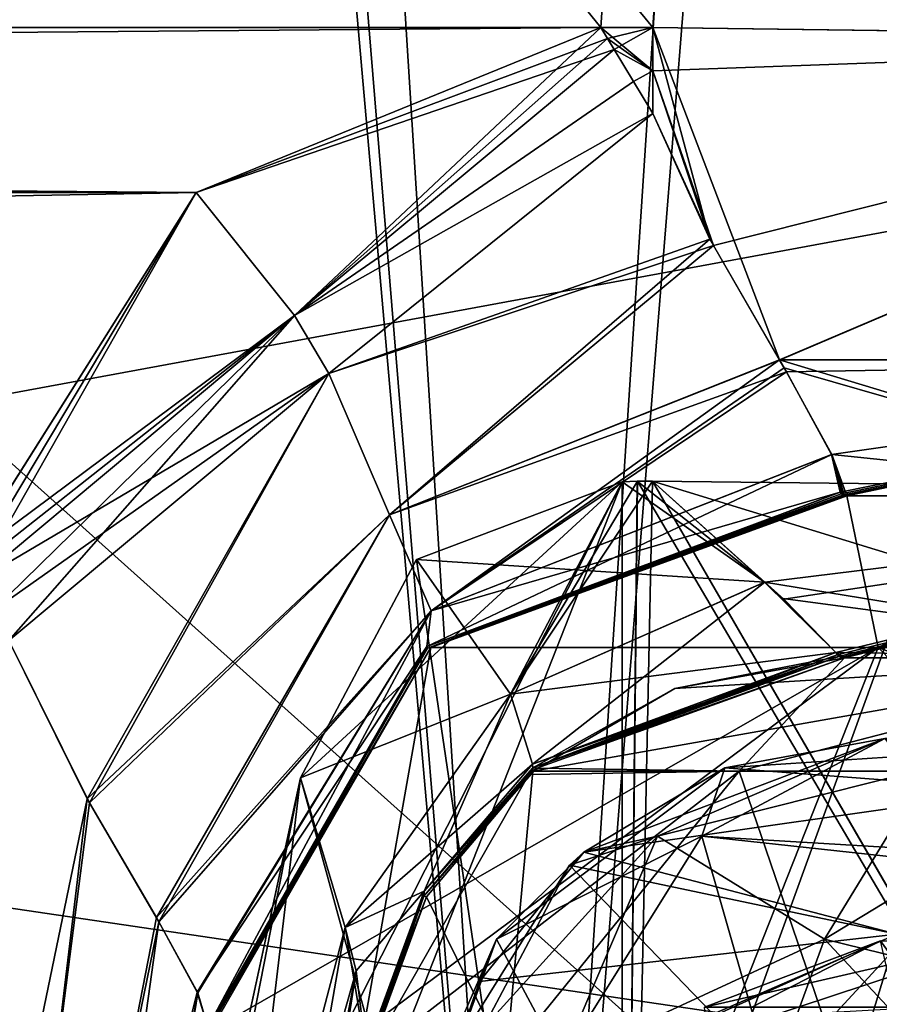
# Model space of a CAD drawing. Header units: millimetres. Extents: x -269 to 269, y -42 to 464.
# Tile 95 of 256: x 45 to 55, y 27 to 39. Entities that reach past the tile are written whole.
import ezdxf

# ---------------------------------------------------------------- set-up
doc = ezdxf.new("R2010")
doc.units = ezdxf.units.MM
doc.header["$LTSCALE"] = 65.185185
for name, color, linetype in [('13', 7, 'CONTINUOUS'), ('1416', 7, 'CONTINUOUS'), ('1437', 7, 'CONTINUOUS'), ('1492', 7, 'CONTINUOUS'), ('1493', 7, 'CONTINUOUS'), ('1494', 7, 'CONTINUOUS'), ('1495', 7, 'CONTINUOUS'), ('1496', 7, 'CONTINUOUS'), ('1499', 7, 'CONTINUOUS'), ('1500', 7, 'CONTINUOUS'), ('1501', 7, 'CONTINUOUS'), ('1511', 7, 'CONTINUOUS'), ('1512', 7, 'CONTINUOUS'), ('1513', 7, 'CONTINUOUS'), ('1514', 7, 'CONTINUOUS'), ('1515', 7, 'CONTINUOUS'), ('1516', 7, 'CONTINUOUS'), ('1517', 7, 'CONTINUOUS'), ('1518', 7, 'CONTINUOUS'), ('1519', 7, 'CONTINUOUS'), ('1520', 7, 'CONTINUOUS'), ('1533', 7, 'CONTINUOUS'), ('1534', 7, 'CONTINUOUS'), ('1544', 7, 'CONTINUOUS'), ('1545', 7, 'CONTINUOUS'), ('1560', 7, 'CONTINUOUS'), ('1581', 7, 'CONTINUOUS'), ('16', 7, 'CONTINUOUS'), ('1653', 7, 'CONTINUOUS'), ('1667', 7, 'CONTINUOUS'), ('1668', 7, 'CONTINUOUS'), ('1669', 7, 'CONTINUOUS'), ('1670', 7, 'CONTINUOUS'), ('1671', 7, 'CONTINUOUS'), ('1672', 7, 'CONTINUOUS'), ('1673', 7, 'CONTINUOUS'), ('1674', 7, 'CONTINUOUS'), ('1676', 7, 'CONTINUOUS'), ('1681', 7, 'CONTINUOUS'), ('1684', 7, 'CONTINUOUS'), ('1685', 7, 'CONTINUOUS'), ('1686', 7, 'CONTINUOUS'), ('1687', 7, 'CONTINUOUS'), ('1693', 7, 'CONTINUOUS'), ('1694', 7, 'CONTINUOUS'), ('1697', 7, 'CONTINUOUS'), ('1698', 7, 'CONTINUOUS'), ('1700', 7, 'CONTINUOUS'), ('1749', 7, 'CONTINUOUS'), ('1773', 7, 'CONTINUOUS'), ('1785', 7, 'CONTINUOUS'), ('1787', 7, 'CONTINUOUS'), ('1788', 7, 'CONTINUOUS'), ('1850', 7, 'CONTINUOUS'), ('1873', 7, 'CONTINUOUS'), ('1904', 7, 'CONTINUOUS'), ('1905', 7, 'CONTINUOUS'), ('1920', 7, 'CONTINUOUS'), ('1922', 7, 'CONTINUOUS'), ('1930', 7, 'CONTINUOUS'), ('1988', 7, 'CONTINUOUS'), ('2002', 7, 'CONTINUOUS')]:
    doc.layers.add(name, color=color, linetype=linetype)

msp = doc.modelspace()

# ---------------------------------------------------------------- linework, layer by layer
at = {"layer": '13', "color": 7, "linetype": 'CONTINUOUS', "true_color": 0x404040}
for points in [[(227, -16, -447), (-227, -16, -447), (227, 68, -447), (227, -16, -447)], [(-227, -16, -447), (-227, 68, -447), (227, 68, -447), (-227, -16, -447)]]:
    msp.add_3dface(points, dxfattribs=at)
at = {"layer": '1416', "linetype": 'CONTINUOUS'}
for points in [[(74.339, 371, -331.453), (-218.339, 371, -331.453), (-196.611, 38.791, -319.852), (74.339, 371, -331.453)], [(-195.968, 38.791, -319.852), (74.339, 371, -331.453), (-196.611, 38.791, -319.852), (-195.968, 38.791, -319.852)], [(74.339, 371, -331.453), (-195.968, 38.791, -319.852), (51.968, 38.791, -319.852), (74.339, 371, -331.453)], [(52.611, 38.791, -319.852), (74.339, 371, -331.453), (51.968, 38.791, -319.852), (52.611, 38.791, -319.852)], [(-195.968, 38.791, -319.852), (-190.966, 36.752, -319.781), (51.968, 38.791, -319.852), (-195.968, 38.791, -319.852)], [(51.968, 38.791, -319.852), (-190.966, 36.752, -319.781), (46.966, 36.752, -319.781), (51.968, 38.791, -319.852)], [(-190.966, 36.752, -319.781), (-188.09, 32.183, -319.621), (46.966, 36.752, -319.781), (-190.966, 36.752, -319.781)], [(46.966, 36.752, -319.781), (-188.09, 32.183, -319.621), (44.09, 32.183, -319.621), (46.966, 36.752, -319.781)]]:
    msp.add_3dface(points, dxfattribs=at)
at = {"layer": '1437', "linetype": 'CONTINUOUS'}
for points in [[(-218.339, 371, -15.547), (74.339, 371, -15.547), (52.611, 38.791, -27.148), (-218.339, 371, -15.547)], [(-195.968, 38.791, -27.148), (-218.339, 371, -15.547), (51.968, 38.791, -27.148), (-195.968, 38.791, -27.148)], [(51.968, 38.791, -27.148), (-218.339, 371, -15.547), (52.611, 38.791, -27.148), (51.968, 38.791, -27.148)], [(-190.966, 36.752, -27.219), (-195.968, 38.791, -27.148), (46.966, 36.752, -27.219), (-190.966, 36.752, -27.219)], [(46.966, 36.752, -27.219), (-195.968, 38.791, -27.148), (51.968, 38.791, -27.148), (46.966, 36.752, -27.219)], [(44.09, 32.183, -27.379), (-190.966, 36.752, -27.219), (46.966, 36.752, -27.219), (44.09, 32.183, -27.379)]]:
    msp.add_3dface(points, dxfattribs=at)
at = {"layer": '1492', "linetype": 'CONTINUOUS'}
for points in [[(42.524, 14.286, -28.324), (44.654, 31.215, -27.479), (45.623, 29.255, -28.03), (42.524, 14.286, -28.324)], [(43.799, 14.092, -29.217), (42.524, 14.286, -28.324), (45.623, 29.255, -28.03), (43.799, 14.092, -29.217)], [(46.476, 27.788, -29.034), (43.799, 14.092, -29.217), (45.623, 29.255, -28.03), (46.476, 27.788, -29.034)], [(46.982, 26.868, -30.282), (43.799, 14.092, -29.217), (46.476, 27.788, -29.034), (46.982, 26.868, -30.282)], [(47.113, 26.435, -31.558), (43.799, 14.092, -29.217), (46.982, 26.868, -30.282), (47.113, 26.435, -31.558)]]:
    msp.add_3dface(points, dxfattribs=at)
at = {"layer": '1493', "linetype": 'CONTINUOUS'}
for points in [[(52.133, 38.517, -27.164), (52.611, 37.729, -27.281), (48.181, 35.231, -27.353), (52.133, 38.517, -27.164)], [(52.373, 38.121, -27.209), (52.611, 37.729, -27.281), (52.133, 38.517, -27.164), (52.373, 38.121, -27.209)], [(52.611, 37.729, -27.281), (48.606, 34.513, -27.673), (48.181, 35.231, -27.353), (52.611, 37.729, -27.281)], [(44.445, 31.571, -27.426), (44.232, 31.936, -27.392), (48.181, 35.231, -27.353), (44.445, 31.571, -27.426)], [(44.654, 31.215, -27.479), (44.445, 31.571, -27.426), (48.181, 35.231, -27.353), (44.654, 31.215, -27.479)], [(48.606, 34.513, -27.673), (44.654, 31.215, -27.479), (48.181, 35.231, -27.353), (48.606, 34.513, -27.673)]]:
    msp.add_3dface(points, dxfattribs=at)
at = {"layer": '1494', "linetype": 'CONTINUOUS'}
for points in [[(48.606, 34.513, -27.673), (52.611, 37.729, -27.281), (53.359, 36.094, -27.909), (48.606, 34.513, -27.673)], [(49.357, 32.766, -28.826), (48.606, 34.513, -27.673), (53.359, 36.094, -27.909), (49.357, 32.766, -28.826)], [(54.177, 34.679, -29.043), (49.357, 32.766, -28.826), (53.359, 36.094, -27.909), (54.177, 34.679, -29.043)], [(54.263, 34.532, -29.209), (49.357, 32.766, -28.826), (54.177, 34.679, -29.043), (54.263, 34.532, -29.209)], [(45.623, 29.255, -28.03), (44.654, 31.215, -27.479), (48.606, 34.513, -27.673), (45.623, 29.255, -28.03)], [(45.623, 29.255, -28.03), (48.606, 34.513, -27.673), (49.357, 32.766, -28.826), (45.623, 29.255, -28.03)], [(49.871, 31.581, -30.465), (49.357, 32.766, -28.826), (54.263, 34.532, -29.209), (49.871, 31.581, -30.465)], [(54.82, 33.511, -30.855), (49.871, 31.581, -30.465), (54.263, 34.532, -29.209), (54.82, 33.511, -30.855)], [(54.927, 33.047, -32.558), (49.871, 31.581, -30.465), (54.82, 33.511, -30.855), (54.927, 33.047, -32.558)], [(49.819, 31.139, -32.206), (49.871, 31.581, -30.465), (54.927, 33.047, -32.558), (49.819, 31.139, -32.206)], [(46.476, 27.788, -29.034), (45.623, 29.255, -28.03), (49.357, 32.766, -28.826), (46.476, 27.788, -29.034)], [(46.476, 27.788, -29.034), (49.357, 32.766, -28.826), (49.871, 31.581, -30.465), (46.476, 27.788, -29.034)], [(46.982, 26.868, -30.282), (46.476, 27.788, -29.034), (49.871, 31.581, -30.465), (46.982, 26.868, -30.282)], [(46.982, 26.868, -30.282), (49.871, 31.581, -30.465), (49.819, 31.139, -32.206), (46.982, 26.868, -30.282)], [(47.113, 26.435, -31.558), (46.982, 26.868, -30.282), (49.819, 31.139, -32.206), (47.113, 26.435, -31.558)]]:
    msp.add_3dface(points, dxfattribs=at)
at = {"layer": '1495', "linetype": 'CONTINUOUS'}
for points in [[(52.611, 38.791, -27.148), (63.487, 38.647, -30.067), (52.611, 38.256, -27.191), (52.611, 38.791, -27.148)], [(63.487, 38.647, -30.067), (53.359, 36.094, -27.909), (52.611, 38.256, -27.191), (63.487, 38.647, -30.067)], [(54.177, 34.679, -29.043), (53.359, 36.094, -27.909), (63.487, 38.647, -30.067), (54.177, 34.679, -29.043)], [(63.017, 34.684, -31.907), (54.177, 34.679, -29.043), (63.487, 38.647, -30.067), (63.017, 34.684, -31.907)], [(53.359, 36.094, -27.909), (52.611, 37.729, -27.281), (52.611, 38.256, -27.191), (53.359, 36.094, -27.909)], [(54.263, 34.532, -29.209), (54.177, 34.679, -29.043), (63.017, 34.684, -31.907), (54.263, 34.532, -29.209)], [(54.82, 33.511, -30.855), (54.263, 34.532, -29.209), (63.017, 34.684, -31.907), (54.82, 33.511, -30.855)], [(54.927, 33.047, -32.558), (54.82, 33.511, -30.855), (63.017, 34.684, -31.907), (54.927, 33.047, -32.558)], [(54.927, 33.047, -32.558), (63.017, 34.684, -31.907), (54.939, 33.025, -32.758), (54.927, 33.047, -32.558)], [(54.939, 33.025, -32.758), (63.017, 34.684, -31.907), (54.953, 33.01, -32.96), (54.939, 33.025, -32.758)], [(54.953, 33.01, -32.96), (63.017, 34.684, -31.907), (54.977, 33.003, -33.143), (54.953, 33.01, -32.96)], [(54.977, 33.003, -33.143), (63.017, 34.684, -31.907), (55.009, 33, -33.328), (54.977, 33.003, -33.143)], [(55.009, 33, -33.328), (63.017, 34.684, -31.907), (59.732, 33, -34.842), (55.009, 33, -33.328)]]:
    msp.add_3dface(points, dxfattribs=at)
at = {"layer": '1496', "linetype": 'CONTINUOUS'}
for points in [[(49.819, 31.139, -32.206), (54.927, 33.047, -32.558), (49.828, 31.119, -32.688), (49.819, 31.139, -32.206)], [(54.927, 33.047, -32.558), (54.939, 33.025, -32.758), (49.828, 31.119, -32.688), (54.927, 33.047, -32.558)], [(54.939, 33.025, -32.758), (54.953, 33.01, -32.96), (49.828, 31.119, -32.688), (54.939, 33.025, -32.758)], [(47.104, 26.381, -32.489), (47.107, 26.399, -32.024), (49.828, 31.119, -32.688), (47.104, 26.381, -32.489)], [(47.107, 26.399, -32.024), (47.113, 26.435, -31.558), (49.828, 31.119, -32.688), (47.107, 26.399, -32.024)], [(47.113, 26.435, -31.558), (49.819, 31.139, -32.206), (49.828, 31.119, -32.688), (47.113, 26.435, -31.558)]]:
    msp.add_3dface(points, dxfattribs=at)
at = {"layer": '1499', "linetype": 'CONTINUOUS'}
for points in [[(49.866, 31.128, -33.462), (55.009, 33, -33.328), (55.395, 31.128, -45.983), (49.866, 31.128, -33.462)], [(55.395, 31.128, -45.983), (55.009, 33, -33.328), (59.096, 33, -42.411), (55.395, 31.128, -45.983)], [(55.395, 31.128, -45.983), (68.172, 33, -46.491), (68.009, 32.516, -49.227), (55.395, 31.128, -45.983)], [(68.172, 33, -46.491), (55.395, 31.128, -45.983), (59.096, 33, -42.411), (68.172, 33, -46.491)], [(67.865, 31.128, -51.624), (55.395, 31.128, -45.983), (68.009, 32.516, -49.227), (67.865, 31.128, -51.624)], [(49.032, 26.389, -41.473), (47.144, 26.389, -33.798), (55.395, 31.128, -45.983), (49.032, 26.389, -41.473)], [(47.144, 26.389, -33.798), (49.866, 31.128, -33.462), (55.395, 31.128, -45.983), (47.144, 26.389, -33.798)], [(53.521, 26.389, -47.979), (49.032, 26.389, -41.473), (55.395, 31.128, -45.983), (53.521, 26.389, -47.979)], [(60.026, 26.389, -52.468), (53.521, 26.389, -47.979), (67.865, 31.128, -51.624), (60.026, 26.389, -52.468)], [(53.521, 26.389, -47.979), (55.395, 31.128, -45.983), (67.865, 31.128, -51.624), (53.521, 26.389, -47.979)]]:
    msp.add_3dface(points, dxfattribs=at)
at = {"layer": '1500', "linetype": 'CONTINUOUS'}
msp.add_3dface([(55.009, 33, -33.328), (59.732, 33, -34.842), (59.096, 33, -42.411), (55.009, 33, -33.328)], dxfattribs=at)
at = {"layer": '1501', "linetype": 'CONTINUOUS'}
for points in [[(49.828, 31.119, -32.688), (54.953, 33.01, -32.96), (49.866, 31.128, -33.462), (49.828, 31.119, -32.688)], [(54.953, 33.01, -32.96), (54.977, 33.003, -33.143), (49.866, 31.128, -33.462), (54.953, 33.01, -32.96)], [(54.977, 33.003, -33.143), (55.009, 33, -33.328), (49.866, 31.128, -33.462), (54.977, 33.003, -33.143)], [(47.104, 26.381, -32.489), (49.828, 31.119, -32.688), (49.866, 31.128, -33.462), (47.104, 26.381, -32.489)], [(47.112, 26.375, -33.145), (47.104, 26.381, -32.489), (49.866, 31.128, -33.462), (47.112, 26.375, -33.145)], [(47.144, 26.389, -33.798), (47.112, 26.375, -33.145), (49.866, 31.128, -33.462), (47.144, 26.389, -33.798)]]:
    msp.add_3dface(points, dxfattribs=at)
at = {"layer": '1511', "linetype": 'CONTINUOUS'}
for points in [[(44.654, 31.215, -319.521), (43.714, 14.104, -317.868), (45.65, 29.207, -318.947), (44.654, 31.215, -319.521)], [(45.65, 29.207, -318.947), (43.714, 14.104, -317.868), (46.508, 27.735, -317.913), (45.65, 29.207, -318.947)], [(43.714, 14.104, -317.868), (44.594, 13.994, -316.575), (46.508, 27.735, -317.913), (43.714, 14.104, -317.868)], [(46.508, 27.735, -317.913), (44.594, 13.994, -316.575), (46.988, 26.856, -316.694), (46.508, 27.735, -317.913)], [(44.594, 13.994, -316.575), (44.919, 13.991, -315.008), (46.988, 26.856, -316.694), (44.594, 13.994, -316.575)], [(46.988, 26.856, -316.694), (44.919, 13.991, -315.008), (47.113, 26.435, -315.442), (46.988, 26.856, -316.694)]]:
    msp.add_3dface(points, dxfattribs=at)
at = {"layer": '1512', "linetype": 'CONTINUOUS'}
for points in [[(52.133, 38.517, -319.836), (48.181, 35.231, -319.647), (52.373, 38.121, -319.791), (52.133, 38.517, -319.836)], [(52.373, 38.121, -319.791), (48.181, 35.231, -319.647), (52.611, 37.729, -319.719), (52.373, 38.121, -319.791)], [(52.611, 37.729, -319.719), (48.181, 35.231, -319.647), (48.606, 34.513, -319.327), (52.611, 37.729, -319.719)], [(48.181, 35.231, -319.647), (44.232, 31.936, -319.608), (48.606, 34.513, -319.327), (48.181, 35.231, -319.647)], [(44.232, 31.936, -319.608), (44.445, 31.571, -319.574), (48.606, 34.513, -319.327), (44.232, 31.936, -319.608)], [(44.445, 31.571, -319.574), (44.654, 31.215, -319.521), (48.606, 34.513, -319.327), (44.445, 31.571, -319.574)]]:
    msp.add_3dface(points, dxfattribs=at)
at = {"layer": '1513', "linetype": 'CONTINUOUS'}
for points in [[(51.968, 38.791, -319.852), (46.966, 36.752, -319.781), (52.05, 38.654, -319.845), (51.968, 38.791, -319.852)], [(46.966, 36.752, -319.781), (52.133, 38.517, -319.836), (52.05, 38.654, -319.845), (46.966, 36.752, -319.781)], [(46.966, 36.752, -319.781), (48.181, 35.231, -319.647), (52.133, 38.517, -319.836), (46.966, 36.752, -319.781)], [(46.966, 36.752, -319.781), (44.09, 32.183, -319.621), (48.181, 35.231, -319.647), (46.966, 36.752, -319.781)], [(44.09, 32.183, -319.621), (44.161, 32.059, -319.616), (48.181, 35.231, -319.647), (44.09, 32.183, -319.621)], [(44.161, 32.059, -319.616), (44.232, 31.936, -319.608), (48.181, 35.231, -319.647), (44.161, 32.059, -319.616)]]:
    msp.add_3dface(points, dxfattribs=at)
at = {"layer": '1514', "linetype": 'CONTINUOUS'}
for points in [[(52.611, 38.791, -319.852), (51.968, 38.791, -319.852), (52.05, 38.654, -319.845), (52.611, 38.791, -319.852)], [(52.133, 38.517, -319.836), (52.611, 38.791, -319.852), (52.05, 38.654, -319.845), (52.133, 38.517, -319.836)], [(52.611, 38.791, -319.852), (52.133, 38.517, -319.836), (52.611, 38.256, -319.809), (52.611, 38.791, -319.852)], [(52.133, 38.517, -319.836), (52.373, 38.121, -319.791), (52.611, 38.256, -319.809), (52.133, 38.517, -319.836)], [(52.373, 38.121, -319.791), (52.611, 37.729, -319.719), (52.611, 38.256, -319.809), (52.373, 38.121, -319.791)]]:
    msp.add_3dface(points, dxfattribs=at)
at = {"layer": '1515', "linetype": 'CONTINUOUS'}
for points in [[(52.611, 38.791, -319.852), (52.611, 38.256, -319.809), (53.316, 36.173, -319.135), (52.611, 38.791, -319.852)], [(54.174, 34.683, -317.962), (52.611, 38.791, -319.852), (53.316, 36.173, -319.135), (54.174, 34.683, -317.962)], [(52.611, 38.791, -319.852), (54.174, 34.683, -317.962), (63.488, 38.647, -316.933), (52.611, 38.791, -319.852)], [(54.174, 34.683, -317.962), (63.018, 34.684, -315.093), (63.488, 38.647, -316.933), (54.174, 34.683, -317.962)], [(52.611, 38.256, -319.809), (52.611, 37.729, -319.719), (53.316, 36.173, -319.135), (52.611, 38.256, -319.809)], [(63.018, 34.684, -315.093), (54.174, 34.683, -317.962), (59.733, 33, -312.157), (63.018, 34.684, -315.093)], [(54.174, 34.683, -317.962), (54.233, 34.583, -317.85), (59.733, 33, -312.157), (54.174, 34.683, -317.962)], [(54.233, 34.583, -317.85), (54.821, 33.511, -316.144), (59.733, 33, -312.157), (54.233, 34.583, -317.85)], [(54.821, 33.511, -316.144), (54.927, 33.047, -314.442), (54.939, 33.025, -314.242), (54.821, 33.511, -316.144)], [(59.733, 33, -312.157), (54.821, 33.511, -316.144), (55.009, 33, -313.672), (59.733, 33, -312.157)], [(55.009, 33, -313.672), (54.821, 33.511, -316.144), (54.977, 33.003, -313.857), (55.009, 33, -313.672)], [(54.977, 33.003, -313.857), (54.821, 33.511, -316.144), (54.953, 33.01, -314.04), (54.977, 33.003, -313.857)], [(54.953, 33.01, -314.04), (54.821, 33.511, -316.144), (54.939, 33.025, -314.242), (54.953, 33.01, -314.04)]]:
    msp.add_3dface(points, dxfattribs=at)
at = {"layer": '1516', "linetype": 'CONTINUOUS'}
for points in [[(52.611, 37.729, -319.719), (48.606, 34.513, -319.327), (53.316, 36.173, -319.135), (52.611, 37.729, -319.719)], [(53.316, 36.173, -319.135), (48.606, 34.513, -319.327), (49.357, 32.766, -318.174), (53.316, 36.173, -319.135)], [(54.174, 34.683, -317.962), (53.316, 36.173, -319.135), (49.357, 32.766, -318.174), (54.174, 34.683, -317.962)], [(49.871, 31.581, -316.535), (54.174, 34.683, -317.962), (49.357, 32.766, -318.174), (49.871, 31.581, -316.535)], [(54.233, 34.583, -317.85), (54.174, 34.683, -317.962), (49.871, 31.581, -316.535), (54.233, 34.583, -317.85)], [(54.821, 33.511, -316.144), (54.233, 34.583, -317.85), (49.871, 31.581, -316.535), (54.821, 33.511, -316.144)], [(44.654, 31.215, -319.521), (45.65, 29.207, -318.947), (48.606, 34.513, -319.327), (44.654, 31.215, -319.521)], [(48.606, 34.513, -319.327), (45.65, 29.207, -318.947), (49.357, 32.766, -318.174), (48.606, 34.513, -319.327)], [(54.927, 33.047, -314.442), (54.821, 33.511, -316.144), (49.819, 31.139, -314.794), (54.927, 33.047, -314.442)], [(49.819, 31.139, -314.794), (54.821, 33.511, -316.144), (49.871, 31.581, -316.535), (49.819, 31.139, -314.794)], [(45.65, 29.207, -318.947), (46.508, 27.735, -317.913), (49.357, 32.766, -318.174), (45.65, 29.207, -318.947)], [(46.508, 27.735, -317.913), (49.871, 31.581, -316.535), (49.357, 32.766, -318.174), (46.508, 27.735, -317.913)], [(46.508, 27.735, -317.913), (46.988, 26.856, -316.694), (49.871, 31.581, -316.535), (46.508, 27.735, -317.913)], [(46.988, 26.856, -316.694), (47.113, 26.435, -315.442), (49.871, 31.581, -316.535), (46.988, 26.856, -316.694)], [(47.113, 26.435, -315.442), (49.819, 31.139, -314.794), (49.871, 31.581, -316.535), (47.113, 26.435, -315.442)]]:
    msp.add_3dface(points, dxfattribs=at)
at = {"layer": '1517', "linetype": 'CONTINUOUS'}
for points in [[(54.939, 33.025, -314.242), (54.927, 33.047, -314.442), (49.819, 31.139, -314.794), (54.939, 33.025, -314.242)], [(54.953, 33.01, -314.04), (54.939, 33.025, -314.242), (49.819, 31.139, -314.794), (54.953, 33.01, -314.04)], [(54.953, 33.01, -314.04), (49.819, 31.139, -314.794), (49.828, 31.119, -314.312), (54.953, 33.01, -314.04)], [(47.104, 26.381, -314.511), (49.828, 31.119, -314.312), (47.107, 26.399, -314.977), (47.104, 26.381, -314.511)], [(49.828, 31.119, -314.312), (47.113, 26.435, -315.442), (47.107, 26.399, -314.977), (49.828, 31.119, -314.312)], [(49.819, 31.139, -314.794), (47.113, 26.435, -315.442), (49.828, 31.119, -314.312), (49.819, 31.139, -314.794)]]:
    msp.add_3dface(points, dxfattribs=at)
at = {"layer": '1518', "linetype": 'CONTINUOUS'}
for points in [[(54.977, 33.003, -313.857), (54.953, 33.01, -314.04), (49.828, 31.119, -314.312), (54.977, 33.003, -313.857)], [(55.009, 33, -313.672), (54.977, 33.003, -313.857), (49.828, 31.119, -314.312), (55.009, 33, -313.672)], [(55.009, 33, -313.672), (49.828, 31.119, -314.312), (49.866, 31.128, -313.538), (55.009, 33, -313.672)], [(49.828, 31.119, -314.312), (47.104, 26.381, -314.511), (49.866, 31.128, -313.538), (49.828, 31.119, -314.312)], [(47.104, 26.381, -314.511), (47.112, 26.375, -313.856), (49.866, 31.128, -313.538), (47.104, 26.381, -314.511)], [(47.112, 26.375, -313.856), (47.144, 26.389, -313.202), (49.866, 31.128, -313.538), (47.112, 26.375, -313.856)]]:
    msp.add_3dface(points, dxfattribs=at)
at = {"layer": '1519', "linetype": 'CONTINUOUS'}
for points in [[(55.009, 33, -313.672), (49.866, 31.128, -313.538), (55.395, 31.128, -301.017), (55.009, 33, -313.672)], [(55.009, 33, -313.672), (55.395, 31.128, -301.017), (59.089, 33, -304.596), (55.009, 33, -313.672)], [(55.395, 31.128, -301.017), (67.865, 31.128, -295.376), (59.089, 33, -304.596), (55.395, 31.128, -301.017)], [(49.866, 31.128, -313.538), (47.144, 26.389, -313.202), (49.032, 26.389, -305.527), (49.866, 31.128, -313.538)], [(55.395, 31.128, -301.017), (49.866, 31.128, -313.538), (49.032, 26.389, -305.527), (55.395, 31.128, -301.017)], [(53.521, 26.389, -299.021), (55.395, 31.128, -301.017), (49.032, 26.389, -305.527), (53.521, 26.389, -299.021)], [(60.026, 26.389, -294.532), (55.395, 31.128, -301.017), (53.521, 26.389, -299.021), (60.026, 26.389, -294.532)], [(67.865, 31.128, -295.376), (55.395, 31.128, -301.017), (67.702, 26.389, -292.644), (67.865, 31.128, -295.376)], [(67.702, 26.389, -292.644), (55.395, 31.128, -301.017), (60.026, 26.389, -294.532), (67.702, 26.389, -292.644)]]:
    msp.add_3dface(points, dxfattribs=at)
at = {"layer": '1520', "linetype": 'CONTINUOUS'}
msp.add_3dface([(59.733, 33, -312.157), (55.009, 33, -313.672), (59.089, 33, -304.596), (59.733, 33, -312.157)], dxfattribs=at)
at = {"layer": '1533', "linetype": 'CONTINUOUS'}
msp.add_3dface([(74.339, 371, -331.453), (52.611, 38.791, -319.852), (63.488, 38.647, -316.933), (74.339, 371, -331.453)], dxfattribs=at)
at = {"layer": '1534', "linetype": 'CONTINUOUS'}
for points in [[(74.339, 371, -15.547), (78.785, 371, -16.429), (52.611, 38.791, -27.148), (74.339, 371, -15.547)], [(52.611, 38.791, -27.148), (78.785, 371, -16.429), (63.487, 38.647, -30.067), (52.611, 38.791, -27.148)]]:
    msp.add_3dface(points, dxfattribs=at)
at = {"layer": '1544', "linetype": 'CONTINUOUS'}
for points in [[(51.968, 38.791, -27.148), (52.611, 38.791, -27.148), (52.611, 38.256, -27.191), (51.968, 38.791, -27.148)], [(51.968, 38.791, -27.148), (52.611, 38.256, -27.191), (52.05, 38.654, -27.155), (51.968, 38.791, -27.148)], [(52.611, 38.256, -27.191), (52.133, 38.517, -27.164), (52.05, 38.654, -27.155), (52.611, 38.256, -27.191)], [(52.373, 38.121, -27.209), (52.133, 38.517, -27.164), (52.611, 38.256, -27.191), (52.373, 38.121, -27.209)], [(52.611, 37.729, -27.281), (52.373, 38.121, -27.209), (52.611, 38.256, -27.191), (52.611, 37.729, -27.281)]]:
    msp.add_3dface(points, dxfattribs=at)
at = {"layer": '1545', "linetype": 'CONTINUOUS'}
for points in [[(46.966, 36.752, -27.219), (51.968, 38.791, -27.148), (48.181, 35.231, -27.353), (46.966, 36.752, -27.219)], [(48.181, 35.231, -27.353), (51.968, 38.791, -27.148), (52.05, 38.654, -27.155), (48.181, 35.231, -27.353)], [(52.133, 38.517, -27.164), (48.181, 35.231, -27.353), (52.05, 38.654, -27.155), (52.133, 38.517, -27.164)], [(44.09, 32.183, -27.379), (46.966, 36.752, -27.219), (44.161, 32.059, -27.384), (44.09, 32.183, -27.379)], [(46.966, 36.752, -27.219), (44.232, 31.936, -27.392), (44.161, 32.059, -27.384), (46.966, 36.752, -27.219)], [(44.232, 31.936, -27.392), (46.966, 36.752, -27.219), (48.181, 35.231, -27.353), (44.232, 31.936, -27.392)]]:
    msp.add_3dface(points, dxfattribs=at)
at = {"layer": '1560', "linetype": 'CONTINUOUS'}
for points in [[(74.213, 369, -13.616), (28.75, 286, -16.514), (41.041, 15, -25.978), (74.213, 369, -13.616)], [(51.06, 15, -25.978), (74.213, 369, -13.616), (41.041, 15, -25.978), (51.06, 15, -25.978)]]:
    msp.add_3dface(points, dxfattribs=at)
at = {"layer": '1581', "linetype": 'CONTINUOUS'}
for points in [[(28.75, 369, -333.384), (74.213, 369, -333.384), (51.06, 15, -321.022), (28.75, 369, -333.384)], [(28.75, 369, -333.384), (51.06, 15, -321.022), (28.75, 286, -330.486), (28.75, 369, -333.384)], [(-172.75, 286, -330.486), (-171.25, 286, -330.486), (51.06, 15, -321.022), (-172.75, 286, -330.486)], [(41.041, 15, -321.022), (-172.75, 286, -330.486), (51.06, 15, -321.022), (41.041, 15, -321.022)], [(51.06, 15, -321.022), (-171.25, 286, -330.486), (27.25, 286, -330.486), (51.06, 15, -321.022)], [(28.75, 286, -330.486), (51.06, 15, -321.022), (27.25, 286, -330.486), (28.75, 286, -330.486)]]:
    msp.add_3dface(points, dxfattribs=at)
at = {"layer": '16', "color": 7, "linetype": 'CONTINUOUS', "true_color": 0x404040}
for points in [[(-227, 68.009, -431.591), (-227, 0.991, -431.006), (227, 0.991, -431.006), (-227, 68.009, -431.591)], [(227, 68.009, -431.591), (-227, 68.009, -431.591), (227, 0.991, -431.006), (227, 68.009, -431.591)]]:
    msp.add_3dface(points, dxfattribs=at)
at = {"layer": '1653', "linetype": 'CONTINUOUS'}
for points in [[(48.256, 29.515, -319.383), (48.807, 27.666, -317.927), (45.177, 13.795, -319.17), (48.256, 29.515, -319.383)], [(46.688, 22.252, -319.446), (48.256, 29.515, -319.383), (45.177, 13.795, -319.17), (46.688, 22.252, -319.446)], [(48.807, 27.666, -317.927), (48.944, 27.128, -317.311), (45.177, 13.795, -319.17), (48.807, 27.666, -317.927)], [(48.944, 27.128, -317.311), (49.063, 26.151, -315.444), (45.177, 13.795, -319.17), (48.944, 27.128, -317.311)]]:
    msp.add_3dface(points, dxfattribs=at)
at = {"layer": '1667', "linetype": 'CONTINUOUS'}
for points in [[(74.213, 369, -333.384), (79.445, 369, -332.347), (51.06, 15, -321.022), (74.213, 369, -333.384)], [(51.06, 15, -321.022), (79.445, 369, -332.347), (63.307, 15, -317.743), (51.06, 15, -321.022)]]:
    msp.add_3dface(points, dxfattribs=at)
at = {"layer": '1668', "linetype": 'CONTINUOUS'}
for points in [[(46.688, 22.252, -319.446), (45.075, 15, -319.51), (52.232, 33.175, -319.351), (46.688, 22.252, -319.446)], [(45.075, 15, -319.51), (52.232, 15, -319.509), (52.232, 33.175, -319.351), (45.075, 15, -319.51)], [(48.256, 29.515, -319.383), (46.688, 22.252, -319.446), (52.232, 33.175, -319.351), (48.256, 29.515, -319.383)], [(48.256, 29.515, -319.383), (52.232, 33.175, -319.351), (49.691, 32.216, -319.359), (48.256, 29.515, -319.383)]]:
    msp.add_3dface(points, dxfattribs=at)
at = {"layer": '1669', "linetype": 'CONTINUOUS'}
for points in [[(49.691, 32.216, -319.359), (52.232, 33.175, -319.351), (50.853, 30.548, -317.274), (49.691, 32.216, -319.359)], [(50.853, 30.548, -317.274), (52.232, 33.175, -319.351), (52.42, 33.183, -319.349), (50.853, 30.548, -317.274)], [(53.996, 31.932, -317.553), (50.853, 30.548, -317.274), (52.608, 33.183, -319.347), (53.996, 31.932, -317.553)], [(52.608, 33.183, -319.347), (50.853, 30.548, -317.274), (52.42, 33.183, -319.349), (52.608, 33.183, -319.347)], [(48.256, 29.515, -319.383), (49.691, 32.216, -319.359), (50.853, 30.548, -317.274), (48.256, 29.515, -319.383)], [(50.853, 30.548, -317.274), (53.996, 31.932, -317.553), (51.122, 29.685, -314.957), (50.853, 30.548, -317.274)], [(53.996, 31.932, -317.553), (54.871, 31.063, -314.702), (51.122, 29.685, -314.957), (53.996, 31.932, -317.553)], [(54.229, 31.722, -317.108), (54.871, 31.063, -314.702), (53.996, 31.932, -317.553), (54.229, 31.722, -317.108)], [(48.807, 27.666, -317.927), (48.256, 29.515, -319.383), (50.853, 30.548, -317.274), (48.807, 27.666, -317.927)], [(48.807, 27.666, -317.927), (50.853, 30.548, -317.274), (49.785, 28.115, -315.183), (48.807, 27.666, -317.927)], [(49.785, 28.115, -315.183), (50.853, 30.548, -317.274), (51.122, 29.685, -314.957), (49.785, 28.115, -315.183)], [(49.063, 26.151, -315.444), (48.807, 27.666, -317.927), (49.785, 28.115, -315.183), (49.063, 26.151, -315.444)], [(49.063, 26.151, -315.444), (48.944, 27.128, -317.311), (48.807, 27.666, -317.927), (49.063, 26.151, -315.444)]]:
    msp.add_3dface(points, dxfattribs=at)
at = {"layer": '1670', "linetype": 'CONTINUOUS'}
for points in [[(53.996, 31.932, -317.553), (52.608, 33.183, -319.347), (63.153, 33.061, -316.398), (53.996, 31.932, -317.553)], [(54.229, 31.722, -317.108), (53.996, 31.932, -317.553), (63.153, 33.061, -316.398), (54.229, 31.722, -317.108)], [(54.871, 31.063, -314.702), (54.229, 31.722, -317.108), (63.153, 33.061, -316.398), (54.871, 31.063, -314.702)], [(54.871, 31.063, -314.702), (63.153, 33.061, -316.398), (54.887, 31.034, -314.433), (54.871, 31.063, -314.702)], [(54.887, 31.034, -314.433), (63.153, 33.061, -316.398), (54.907, 31.014, -314.162), (54.887, 31.034, -314.433)], [(54.907, 31.014, -314.162), (63.153, 33.061, -316.398), (54.935, 31.003, -313.919), (54.907, 31.014, -314.162)], [(54.935, 31.003, -313.919), (63.153, 33.061, -316.398), (54.977, 31, -313.677), (54.935, 31.003, -313.919)], [(54.977, 31, -313.677), (63.153, 33.061, -316.398), (59.718, 31, -312.165), (54.977, 31, -313.677)]]:
    msp.add_3dface(points, dxfattribs=at)
at = {"layer": '1671', "linetype": 'CONTINUOUS'}
for points in [[(52.232, 15, -319.509), (63.129, 15, -316.594), (52.42, 33.183, -319.349), (52.232, 15, -319.509)], [(52.232, 33.175, -319.351), (52.232, 15, -319.509), (52.42, 33.183, -319.349), (52.232, 33.175, -319.351)], [(63.129, 15, -316.594), (52.608, 33.183, -319.347), (52.42, 33.183, -319.349), (63.129, 15, -316.594)], [(52.608, 33.183, -319.347), (63.129, 15, -316.594), (63.153, 33.061, -316.398), (52.608, 33.183, -319.347)]]:
    msp.add_3dface(points, dxfattribs=at)
at = {"layer": '1672', "linetype": 'CONTINUOUS'}
for points in [[(51.122, 29.685, -314.957), (54.871, 31.063, -314.702), (51.129, 29.638, -314.281), (51.122, 29.685, -314.957)], [(54.871, 31.063, -314.702), (54.887, 31.034, -314.433), (51.129, 29.638, -314.281), (54.871, 31.063, -314.702)], [(54.887, 31.034, -314.433), (54.907, 31.014, -314.162), (51.129, 29.638, -314.281), (54.887, 31.034, -314.433)], [(49.779, 28.052, -314.387), (49.785, 28.115, -315.183), (51.129, 29.638, -314.281), (49.779, 28.052, -314.387)], [(49.785, 28.115, -315.183), (51.122, 29.685, -314.957), (51.129, 29.638, -314.281), (49.785, 28.115, -315.183)], [(49.063, 26.151, -315.444), (49.785, 28.115, -315.183), (49.779, 28.052, -314.387), (49.063, 26.151, -315.444)], [(49.048, 26.066, -314.511), (49.054, 26.101, -314.978), (49.779, 28.052, -314.387), (49.048, 26.066, -314.511)], [(49.054, 26.101, -314.978), (49.063, 26.151, -315.444), (49.779, 28.052, -314.387), (49.054, 26.101, -314.978)]]:
    msp.add_3dface(points, dxfattribs=at)
at = {"layer": '1673', "linetype": 'CONTINUOUS'}
for points in [[(51.129, 29.638, -314.281), (54.907, 31.014, -314.162), (52.883, 30.621, -313.553), (51.129, 29.638, -314.281)], [(54.907, 31.014, -314.162), (54.977, 31, -313.677), (52.883, 30.621, -313.553), (54.907, 31.014, -314.162)], [(54.907, 31.014, -314.162), (54.935, 31.003, -313.919), (54.977, 31, -313.677), (54.907, 31.014, -314.162)], [(51.127, 29.596, -313.448), (51.129, 29.638, -314.281), (52.883, 30.621, -313.553), (51.127, 29.596, -313.448)], [(49.779, 28.052, -314.387), (51.129, 29.638, -314.281), (51.079, 29.555, -313.446), (49.779, 28.052, -314.387)], [(51.079, 29.555, -313.446), (51.129, 29.638, -314.281), (51.127, 29.596, -313.448), (51.079, 29.555, -313.446)], [(49.079, 26.042, -313.326), (49.779, 28.052, -314.387), (51.079, 29.555, -313.446), (49.079, 26.042, -313.326)], [(49.054, 26.048, -313.919), (49.048, 26.066, -314.511), (49.779, 28.052, -314.387), (49.054, 26.048, -313.919)], [(49.079, 26.042, -313.326), (49.054, 26.048, -313.919), (49.779, 28.052, -314.387), (49.079, 26.042, -313.326)]]:
    msp.add_3dface(points, dxfattribs=at)
at = {"layer": '1674', "linetype": 'CONTINUOUS'}
for points in [[(51.127, 29.596, -313.448), (52.883, 30.621, -313.553), (59.074, 31, -304.567), (51.127, 29.596, -313.448)], [(53.676, 29.596, -305.248), (51.127, 29.596, -313.448), (59.074, 31, -304.567), (53.676, 29.596, -305.248)], [(52.883, 30.621, -313.553), (54.977, 31, -313.677), (59.074, 31, -304.567), (52.883, 30.621, -313.553)], [(59.748, 29.596, -299.176), (53.676, 29.596, -305.248), (59.074, 31, -304.567), (59.748, 29.596, -299.176)], [(50.799, 26.042, -306.326), (49.079, 26.042, -313.326), (53.676, 29.596, -305.248), (50.799, 26.042, -306.326)], [(49.079, 26.042, -313.326), (51.079, 29.555, -313.446), (53.676, 29.596, -305.248), (49.079, 26.042, -313.326)], [(54.892, 26.042, -300.392), (50.799, 26.042, -306.326), (53.676, 29.596, -305.248), (54.892, 26.042, -300.392)], [(51.079, 29.555, -313.446), (51.127, 29.596, -313.448), (53.676, 29.596, -305.248), (51.079, 29.555, -313.446)], [(59.748, 29.596, -299.176), (54.892, 26.042, -300.392), (53.676, 29.596, -305.248), (59.748, 29.596, -299.176)], [(60.826, 26.042, -296.299), (54.892, 26.042, -300.392), (59.748, 29.596, -299.176), (60.826, 26.042, -296.299)]]:
    msp.add_3dface(points, dxfattribs=at)
at = {"layer": '1676', "linetype": 'CONTINUOUS'}
msp.add_3dface([(54.977, 31, -313.677), (59.718, 31, -312.165), (59.074, 31, -304.567), (54.977, 31, -313.677)], dxfattribs=at)
at = {"layer": '1681', "linetype": 'CONTINUOUS'}
for points in [[(46.66, 22.125, -27.553), (46.37, 13.648, -29.641), (48.256, 29.515, -27.617), (46.66, 22.125, -27.553)], [(48.256, 29.515, -27.617), (46.37, 13.648, -29.641), (48.807, 27.666, -29.073), (48.256, 29.515, -27.617)], [(48.807, 27.666, -29.073), (46.37, 13.648, -29.641), (48.944, 27.128, -29.689), (48.807, 27.666, -29.073)], [(46.37, 13.648, -29.641), (46.858, 13.644, -31.992), (48.944, 27.128, -29.689), (46.37, 13.648, -29.641)], [(48.944, 27.128, -29.689), (46.858, 13.644, -31.992), (49.063, 26.151, -31.556), (48.944, 27.128, -29.689)]]:
    msp.add_3dface(points, dxfattribs=at)
at = {"layer": '1684', "linetype": 'CONTINUOUS'}
for points in [[(54.907, 31.014, -32.838), (51.129, 29.639, -32.719), (54.977, 31, -33.323), (54.907, 31.014, -32.838)], [(54.977, 31, -33.323), (51.129, 29.639, -32.719), (51.177, 29.637, -33.549), (54.977, 31, -33.323)], [(54.935, 31.003, -33.081), (54.907, 31.014, -32.838), (54.977, 31, -33.323), (54.935, 31.003, -33.081)], [(51.129, 29.639, -32.719), (49.779, 28.052, -32.613), (51.177, 29.637, -33.549), (51.129, 29.639, -32.719)], [(51.177, 29.637, -33.549), (49.779, 28.052, -32.613), (51.128, 29.597, -33.551), (51.177, 29.637, -33.549)], [(51.128, 29.597, -33.551), (49.779, 28.052, -32.613), (49.815, 28.043, -33.629), (51.128, 29.597, -33.551)], [(49.779, 28.052, -32.613), (49.048, 26.066, -32.489), (49.815, 28.043, -33.629), (49.779, 28.052, -32.613)], [(49.048, 26.066, -32.489), (49.054, 26.048, -33.082), (49.815, 28.043, -33.629), (49.048, 26.066, -32.489)], [(49.054, 26.048, -33.082), (49.079, 26.042, -33.674), (49.815, 28.043, -33.629), (49.054, 26.048, -33.082)]]:
    msp.add_3dface(points, dxfattribs=at)
at = {"layer": '1685', "linetype": 'CONTINUOUS'}
for points in [[(54.871, 31.063, -32.298), (51.122, 29.685, -32.043), (54.887, 31.034, -32.567), (54.871, 31.063, -32.298)], [(51.122, 29.685, -32.043), (54.907, 31.014, -32.838), (54.887, 31.034, -32.567), (51.122, 29.685, -32.043)], [(51.129, 29.639, -32.719), (54.907, 31.014, -32.838), (51.122, 29.685, -32.043), (51.129, 29.639, -32.719)], [(49.779, 28.052, -32.613), (51.129, 29.639, -32.719), (49.785, 28.115, -31.817), (49.779, 28.052, -32.613)], [(49.785, 28.115, -31.817), (51.129, 29.639, -32.719), (51.122, 29.685, -32.043), (49.785, 28.115, -31.817)], [(49.063, 26.151, -31.556), (49.779, 28.052, -32.613), (49.785, 28.115, -31.817), (49.063, 26.151, -31.556)], [(49.054, 26.101, -32.022), (49.048, 26.066, -32.489), (49.779, 28.052, -32.613), (49.054, 26.101, -32.022)], [(49.063, 26.151, -31.556), (49.054, 26.101, -32.022), (49.779, 28.052, -32.613), (49.063, 26.151, -31.556)]]:
    msp.add_3dface(points, dxfattribs=at)
at = {"layer": '1686', "linetype": 'CONTINUOUS'}
for points in [[(49.691, 32.215, -27.641), (53.992, 31.936, -29.439), (52.232, 33.175, -27.649), (49.691, 32.215, -27.641)], [(52.232, 33.175, -27.649), (53.992, 31.936, -29.439), (52.419, 33.183, -27.651), (52.232, 33.175, -27.649)], [(53.992, 31.936, -29.439), (52.608, 33.183, -27.653), (52.419, 33.183, -27.651), (53.992, 31.936, -29.439)], [(48.256, 29.515, -27.617), (50.853, 30.548, -29.726), (49.691, 32.215, -27.641), (48.256, 29.515, -27.617)], [(50.853, 30.548, -29.726), (53.992, 31.936, -29.439), (49.691, 32.215, -27.641), (50.853, 30.548, -29.726)], [(50.853, 30.548, -29.726), (54.871, 31.063, -32.298), (53.992, 31.936, -29.439), (50.853, 30.548, -29.726)], [(53.992, 31.936, -29.439), (54.871, 31.063, -32.298), (54.217, 31.732, -29.868), (53.992, 31.936, -29.439)], [(51.122, 29.685, -32.043), (54.871, 31.063, -32.298), (50.853, 30.548, -29.726), (51.122, 29.685, -32.043)], [(48.256, 29.515, -27.617), (48.807, 27.666, -29.073), (50.853, 30.548, -29.726), (48.256, 29.515, -27.617)], [(48.807, 27.666, -29.073), (51.122, 29.685, -32.043), (50.853, 30.548, -29.726), (48.807, 27.666, -29.073)], [(48.807, 27.666, -29.073), (49.785, 28.115, -31.817), (51.122, 29.685, -32.043), (48.807, 27.666, -29.073)], [(48.807, 27.666, -29.073), (48.944, 27.128, -29.689), (49.785, 28.115, -31.817), (48.807, 27.666, -29.073)], [(48.944, 27.128, -29.689), (49.063, 26.151, -31.556), (49.785, 28.115, -31.817), (48.944, 27.128, -29.689)]]:
    msp.add_3dface(points, dxfattribs=at)
at = {"layer": '1687', "linetype": 'CONTINUOUS'}
for points in [[(52.608, 33.183, -27.653), (53.992, 31.936, -29.439), (59.718, 31, -34.835), (52.608, 33.183, -27.653)], [(52.608, 33.183, -27.653), (59.718, 31, -34.835), (63.157, 33.061, -30.604), (52.608, 33.183, -27.653)], [(53.992, 31.936, -29.439), (54.217, 31.732, -29.868), (59.718, 31, -34.835), (53.992, 31.936, -29.439)], [(54.217, 31.732, -29.868), (54.871, 31.063, -32.298), (59.718, 31, -34.835), (54.217, 31.732, -29.868)], [(54.907, 31.014, -32.838), (54.935, 31.003, -33.081), (54.871, 31.063, -32.298), (54.907, 31.014, -32.838)], [(54.907, 31.014, -32.838), (54.871, 31.063, -32.298), (54.887, 31.034, -32.567), (54.907, 31.014, -32.838)], [(54.935, 31.003, -33.081), (54.977, 31, -33.323), (54.871, 31.063, -32.298), (54.935, 31.003, -33.081)], [(54.871, 31.063, -32.298), (54.977, 31, -33.323), (59.718, 31, -34.835), (54.871, 31.063, -32.298)]]:
    msp.add_3dface(points, dxfattribs=at)
at = {"layer": '1693', "linetype": 'CONTINUOUS'}
for points in [[(54.977, 31, -33.323), (51.177, 29.637, -33.549), (53.676, 29.596, -41.752), (54.977, 31, -33.323)], [(54.977, 31, -33.323), (53.676, 29.596, -41.752), (59.067, 31, -42.426), (54.977, 31, -33.323)], [(53.676, 29.596, -41.752), (59.748, 29.596, -47.824), (59.067, 31, -42.426), (53.676, 29.596, -41.752)], [(50.799, 26.042, -40.674), (51.128, 29.597, -33.551), (49.815, 28.043, -33.629), (50.799, 26.042, -40.674)], [(51.128, 29.597, -33.551), (50.799, 26.042, -40.674), (53.676, 29.596, -41.752), (51.128, 29.597, -33.551)], [(50.799, 26.042, -40.674), (54.892, 26.042, -46.608), (53.676, 29.596, -41.752), (50.799, 26.042, -40.674)], [(51.177, 29.637, -33.549), (51.128, 29.597, -33.551), (53.676, 29.596, -41.752), (51.177, 29.637, -33.549)], [(53.676, 29.596, -41.752), (54.892, 26.042, -46.608), (59.748, 29.596, -47.824), (53.676, 29.596, -41.752)], [(54.892, 26.042, -46.608), (60.826, 26.042, -50.701), (59.748, 29.596, -47.824), (54.892, 26.042, -46.608)], [(49.079, 26.042, -33.674), (50.799, 26.042, -40.674), (49.815, 28.043, -33.629), (49.079, 26.042, -33.674)]]:
    msp.add_3dface(points, dxfattribs=at)
at = {"layer": '1694', "linetype": 'CONTINUOUS'}
msp.add_3dface([(59.718, 31, -34.835), (54.977, 31, -33.323), (59.067, 31, -42.426), (59.718, 31, -34.835)], dxfattribs=at)
at = {"layer": '1697', "linetype": 'CONTINUOUS'}
for points in [[(52.419, 33.183, -27.651), (52.608, 33.183, -27.653), (52.232, 15, -27.49), (52.419, 33.183, -27.651)], [(52.232, 15, -27.49), (52.608, 33.183, -27.653), (63.122, 15, -30.402), (52.232, 15, -27.49)], [(52.232, 33.175, -27.649), (52.419, 33.183, -27.651), (52.232, 15, -27.49), (52.232, 33.175, -27.649)], [(52.608, 33.183, -27.653), (63.157, 33.061, -30.604), (63.122, 15, -30.402), (52.608, 33.183, -27.653)]]:
    msp.add_3dface(points, dxfattribs=at)
at = {"layer": '1698', "linetype": 'CONTINUOUS'}
for points in [[(49.691, 32.215, -27.641), (52.232, 33.175, -27.649), (52.232, 15, -27.49), (49.691, 32.215, -27.641)], [(48.256, 29.515, -27.617), (49.691, 32.215, -27.641), (52.232, 15, -27.49), (48.256, 29.515, -27.617)], [(46.66, 22.125, -27.553), (48.256, 29.515, -27.617), (52.232, 15, -27.49), (46.66, 22.125, -27.553)]]:
    msp.add_3dface(points, dxfattribs=at)
at = {"layer": '1700', "linetype": 'CONTINUOUS'}
msp.add_3dface([(74.213, 369, -13.616), (51.06, 15, -25.978), (63.301, 15, -29.253), (74.213, 369, -13.616)], dxfattribs=at)
at = {"layer": '1749', "linetype": 'CONTINUOUS'}
for points in [[(45.096, 2.5, -327.587), (61.349, 2.5, -327.587), (12.318, 52.105, -329.32), (45.096, 2.5, -327.587)], [(44.656, 0, -327.5), (45.096, 2.5, -327.587), (12.318, 52.105, -329.32), (44.656, 0, -327.5)], [(12.318, 52.105, -329.32), (61.349, 2.5, -327.587), (63.082, 52.105, -329.32), (12.318, 52.105, -329.32)]]:
    msp.add_3dface(points, dxfattribs=at)
at = {"layer": '1773', "linetype": 'CONTINUOUS'}
msp.add_3dface([(55.614, 26.681, -41.948), (55.423, 27.5, -36.317), (53.251, 26.681, -36.905), (55.614, 26.681, -41.948)], dxfattribs=at)
at = {"layer": '1785', "linetype": 'CONTINUOUS'}
for points in [[(53.251, 26.681, -36.905), (55.423, 27.5, -36.317), (53.265, 26.53, -35.226), (53.251, 26.681, -36.905)], [(53.265, 26.53, -35.226), (55.423, 27.5, -36.317), (56.011, 26.681, -34.145), (53.265, 26.53, -35.226)]]:
    msp.add_3dface(points, dxfattribs=at)
at = {"layer": '1787', "linetype": 'CONTINUOUS'}
for points in [[(55.423, 27.5, -310.683), (56.813, 27.5, -307.349), (53.251, 26.681, -310.095), (55.423, 27.5, -310.683)], [(53.251, 26.681, -310.095), (56.813, 27.5, -307.349), (55.614, 26.681, -305.052), (53.251, 26.681, -310.095)]]:
    msp.add_3dface(points, dxfattribs=at)
at = {"layer": '1788', "linetype": 'CONTINUOUS'}
for points in [[(55.423, 27.5, -310.683), (53.251, 26.681, -310.095), (53.832, 26.681, -312.274), (55.423, 27.5, -310.683)], [(55.423, 27.5, -310.683), (53.832, 26.681, -312.274), (56.011, 26.681, -312.855), (55.423, 27.5, -310.683)]]:
    msp.add_3dface(points, dxfattribs=at)
at = {"layer": '1850', "linetype": 'CONTINUOUS'}
for points in [[(45.096, 2.5, -19.413), (44.656, 0, -19.5), (12.318, 52.105, -17.68), (45.096, 2.5, -19.413)], [(63.082, 52.105, -17.68), (45.096, 2.5, -19.413), (12.318, 52.105, -17.68), (63.082, 52.105, -17.68)], [(61.349, 2.5, -19.413), (45.096, 2.5, -19.413), (63.082, 52.105, -17.68), (61.349, 2.5, -19.413)]]:
    msp.add_3dface(points, dxfattribs=at)
at = {"layer": '1873', "linetype": 'CONTINUOUS'}
for points in [[(61.353, 2.5, -16.911), (12.318, 52.5, -15.165), (11.97, 52.36, -15.17), (61.353, 2.5, -16.911)], [(63.099, 52.5, -15.165), (12.318, 52.5, -15.165), (61.353, 2.5, -16.911), (63.099, 52.5, -15.165)], [(11.818, 52.017, -15.182), (61.353, 2.5, -16.911), (11.97, 52.36, -15.17), (11.818, 52.017, -15.182)], [(11.818, 52.017, -15.182), (10.089, 2.5, -16.911), (61.353, 2.5, -16.911), (11.818, 52.017, -15.182)]]:
    msp.add_3dface(points, dxfattribs=at)
at = {"layer": '1904', "linetype": 'CONTINUOUS'}
for points in [[(52.669, 28.795, -34.109), (55.478, 30, -36.372), (51.76, 28.596, -37.398), (52.669, 28.795, -34.109)], [(56.024, 29.638, -34.393), (55.478, 30, -36.372), (52.669, 28.795, -34.109), (56.024, 29.638, -34.393)], [(54.732, 27.521, -31.571), (56.024, 29.638, -34.393), (52.669, 28.795, -34.109), (54.732, 27.521, -31.571)], [(56.504, 28.595, -32.653), (56.024, 29.638, -34.393), (54.732, 27.521, -31.571), (56.504, 28.595, -32.653)], [(49.913, 25.758, -34.98), (51.482, 26.019, -32.377), (52.669, 28.795, -34.109), (49.913, 25.758, -34.98)], [(49.913, 25.758, -34.98), (52.669, 28.795, -34.109), (51.581, 28.434, -37.447), (49.913, 25.758, -34.98)], [(51.482, 26.019, -32.377), (54.732, 27.521, -31.571), (52.669, 28.795, -34.109), (51.482, 26.019, -32.377)], [(51.581, 28.434, -37.447), (52.669, 28.795, -34.109), (51.76, 28.596, -37.398), (51.581, 28.434, -37.447)], [(56.861, 26.998, -31.362), (56.504, 28.595, -32.653), (54.732, 27.521, -31.571), (56.861, 26.998, -31.362)], [(49.782, 25.042, -37.944), (49.913, 25.758, -34.98), (51.581, 28.434, -37.447), (49.782, 25.042, -37.944)], [(51.482, 26.019, -32.377), (54.089, 25.757, -30.806), (54.732, 27.521, -31.571), (51.482, 26.019, -32.377)], [(54.089, 25.757, -30.806), (57.05, 25.042, -30.676), (54.732, 27.521, -31.571), (54.089, 25.757, -30.806)], [(57.05, 25.042, -30.676), (56.861, 26.998, -31.362), (54.732, 27.521, -31.571), (57.05, 25.042, -30.676)]]:
    msp.add_3dface(points, dxfattribs=at)
at = {"layer": '1905', "linetype": 'CONTINUOUS'}
for points in [[(51.76, 28.596, -37.398), (55.478, 30, -36.372), (57.125, 29.362, -44.375), (51.76, 28.596, -37.398)], [(55.626, 27.583, -45.874), (51.76, 28.596, -37.398), (57.125, 29.362, -44.375), (55.626, 27.583, -45.874)], [(51.581, 28.434, -37.447), (51.76, 28.596, -37.398), (55.626, 27.583, -45.874), (51.581, 28.434, -37.447)], [(54.851, 25.042, -46.649), (49.782, 25.042, -37.944), (51.581, 28.434, -37.447), (54.851, 25.042, -46.649)], [(54.851, 25.042, -46.649), (51.581, 28.434, -37.447), (55.626, 27.583, -45.874), (54.851, 25.042, -46.649)], [(63.556, 25.042, -51.718), (54.851, 25.042, -46.649), (55.626, 27.583, -45.874), (63.556, 25.042, -51.718)]]:
    msp.add_3dface(points, dxfattribs=at)
at = {"layer": '1920', "linetype": 'CONTINUOUS'}
for points in [[(55.478, 30, -310.628), (56.504, 28.596, -314.346), (53.215, 28.795, -313.437), (55.478, 30, -310.628)], [(55.478, 30, -310.628), (53.215, 28.795, -313.437), (53.499, 29.638, -310.082), (55.478, 30, -310.628)], [(53.215, 28.795, -313.437), (50.677, 27.521, -311.374), (53.499, 29.638, -310.082), (53.215, 28.795, -313.437)], [(53.499, 29.638, -310.082), (50.677, 27.521, -311.374), (51.758, 28.595, -309.601), (53.499, 29.638, -310.082)], [(50.677, 27.521, -311.374), (53.215, 28.795, -313.437), (51.483, 26.019, -314.624), (50.677, 27.521, -311.374)], [(51.483, 26.019, -314.624), (53.215, 28.795, -313.437), (54.086, 25.758, -316.193), (51.483, 26.019, -314.624)], [(56.504, 28.596, -314.346), (56.553, 28.433, -314.525), (53.215, 28.795, -313.437), (56.504, 28.596, -314.346)], [(53.215, 28.795, -313.437), (56.553, 28.433, -314.525), (54.086, 25.758, -316.193), (53.215, 28.795, -313.437)], [(51.758, 28.595, -309.601), (50.677, 27.521, -311.374), (50.468, 26.998, -309.245), (51.758, 28.595, -309.601)], [(56.553, 28.433, -314.525), (57.05, 25.042, -316.324), (54.086, 25.758, -316.193), (56.553, 28.433, -314.525)], [(50.677, 27.521, -311.374), (49.782, 25.042, -309.056), (50.468, 26.998, -309.245), (50.677, 27.521, -311.374)], [(49.782, 25.042, -309.056), (50.677, 27.521, -311.374), (49.912, 25.757, -312.017), (49.782, 25.042, -309.056)], [(49.912, 25.757, -312.017), (50.677, 27.521, -311.374), (51.483, 26.019, -314.624), (49.912, 25.757, -312.017)]]:
    msp.add_3dface(points, dxfattribs=at)
at = {"layer": '1922', "linetype": 'CONTINUOUS'}
for points in [[(59.029, 30, -304.529), (55.478, 30, -310.628), (53.499, 29.638, -310.082), (59.029, 30, -304.529)], [(59.029, 30, -304.529), (53.499, 29.638, -310.082), (57.125, 29.362, -302.625), (59.029, 30, -304.529)], [(53.499, 29.638, -310.082), (51.758, 28.595, -309.601), (57.125, 29.362, -302.625), (53.499, 29.638, -310.082)], [(51.758, 28.595, -309.601), (55.626, 27.583, -301.126), (57.125, 29.362, -302.625), (51.758, 28.595, -309.601)], [(51.758, 28.595, -309.601), (50.468, 26.998, -309.245), (55.626, 27.583, -301.126), (51.758, 28.595, -309.601)], [(54.851, 25.042, -300.351), (63.556, 25.042, -295.282), (64.053, 28.434, -297.081), (54.851, 25.042, -300.351)], [(54.851, 25.042, -300.351), (64.053, 28.434, -297.081), (55.626, 27.583, -301.126), (54.851, 25.042, -300.351)], [(49.782, 25.042, -309.056), (54.851, 25.042, -300.351), (55.626, 27.583, -301.126), (49.782, 25.042, -309.056)], [(50.468, 26.998, -309.245), (49.782, 25.042, -309.056), (55.626, 27.583, -301.126), (50.468, 26.998, -309.245)]]:
    msp.add_3dface(points, dxfattribs=at)
at = {"layer": '1930', "linetype": 'CONTINUOUS'}
for points in [[(61.341, 2.158, -330.077), (9.735, 2.158, -330.077), (12.318, 52.873, -331.848), (61.341, 2.158, -330.077)], [(63.112, 52.873, -331.848), (61.341, 2.158, -330.077), (12.318, 52.873, -331.848), (63.112, 52.873, -331.848)]]:
    msp.add_3dface(points, dxfattribs=at)
at = {"layer": '1988', "linetype": 'CONTINUOUS'}
for points in [[(10.498, 0, -417), (81.953, 0, -417), (12.667, 62.105, -419.169), (10.498, 0, -417)], [(12.667, 62.105, -419.169), (81.953, 0, -417), (83.649, 48.57, -418.696), (12.667, 62.105, -419.169)]]:
    msp.add_3dface(points, dxfattribs=at)
at = {"layer": '2002', "linetype": 'CONTINUOUS'}
for points in [[(182.706, 62.386, -421.68), (10.089, 2.5, -419.589), (182.333, 62.537, -421.685), (182.706, 62.386, -421.68)], [(182.333, 62.537, -421.685), (10.089, 2.5, -419.589), (12.667, 62.537, -421.685), (182.333, 62.537, -421.685)], [(182.869, 62.019, -421.667), (10.089, 2.5, -419.589), (182.706, 62.386, -421.68), (182.869, 62.019, -421.667)], [(182.869, 62.019, -421.667), (184.911, 2.5, -419.589), (10.089, 2.5, -419.589), (182.869, 62.019, -421.667)]]:
    msp.add_3dface(points, dxfattribs=at)

doc.saveas('drawing.dxf')
